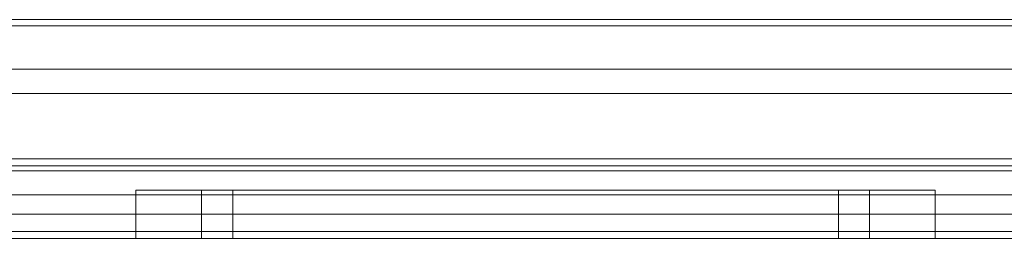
# Model space of a CAD drawing. Extents: x -743 to 300, y 62 to 1112.
# Tile 144 of 179: x 167.3083 to 167.6258, y 606.3646 to 606.4353. Entities that reach past the tile are written whole.
import ezdxf

# ---------------------------------------------------------------- set-up
doc = ezdxf.new("R2010")
doc.units = 0
doc.layers.get('0').update_dxf_attribs({"lineweight": 13})

# ---------------------------------------------------------------- blocks, each defined once
blk = doc.blocks.new('Referenz-A06CPVAYL0')
at = {"color": 251, "linetype": 'ByBlock', "lineweight": 13, "ltscale": 0.13, "true_color": 0x636363}
for p, q in [((167.69143, 606.43532), (166.16414, 606.43532)), ((167.69341, 606.43334), (166.16216, 606.43334)), ((167.68872, 606.41928), (166.16685, 606.41928)), ((166.16685, 606.41928), (167.68872, 606.41928)), ((167.82622, 606.39028), (166.02935, 606.39028)), ((166.16685, 606.37866), (167.68872, 606.37866)), ((167.68872, 606.37866), (166.16685, 606.37866)), ((167.82622, 606.36685), (166.02935, 606.36685)), ((166.02935, 606.36459), (167.82622, 606.36459))]:
    blk.add_line(p, q, dxfattribs=at)
at = {"color": 9, "linetype": 'ByBlock', "lineweight": 13, "ltscale": 0.13, "true_color": 0xc1c9c4}
for p, q in [((167.13482, 606.43334), (167.71467, 606.43334)), ((167.71487, 606.43334), (167.13482, 606.43334)), ((167.68872, 606.41147), (166.16685, 606.41147)), ((167.13482, 606.41147), (167.68872, 606.41147)), ((167.82622, 606.38803), (167.16216, 606.38803)), ((167.82622, 606.38647), (166.02935, 606.38647)), ((166.16685, 606.38647), (167.68872, 606.38647)), ((167.35015, 606.38022), (167.34575, 606.38022)), ((167.34575, 606.38022), (167.34575, 606.36459)), ((167.35015, 606.38022), (167.34575, 606.38022)), ((167.36302, 606.38022), (167.35015, 606.38022)), ((167.36302, 606.38022), (167.35015, 606.38022)), ((167.38351, 606.38022), (167.36302, 606.38022)), ((167.38351, 606.38022), (167.36302, 606.38022)), ((167.3706, 606.38022), (167.36693, 606.38022)), ((167.36693, 606.38022), (167.36693, 606.36459)), ((167.36693, 606.38022), (167.3706, 606.38022)), ((167.38136, 606.38022), (167.3706, 606.38022)), ((167.3706, 606.38022), (167.38136, 606.38022)), ((167.38033, 606.38022), (167.377, 606.38022)), ((167.377, 606.38022), (167.377, 606.36459)), ((167.38033, 606.38022), (167.377, 606.38022)), ((167.39009, 606.38022), (167.38033, 606.38022)), ((167.39009, 606.38022), (167.38033, 606.38022)), ((167.39848, 606.38022), (167.38136, 606.38022)), ((167.38136, 606.38022), (167.39848, 606.38022)), ((167.41021, 606.38022), (167.38351, 606.38022)), ((167.41021, 606.38022), (167.38351, 606.38022)), ((167.40561, 606.38022), (167.39009, 606.38022)), ((167.40561, 606.38022), (167.39009, 606.38022)), ((167.42079, 606.38022), (167.39848, 606.38022)), ((167.39848, 606.38022), (167.42079, 606.38022)), ((167.42583, 606.38022), (167.40561, 606.38022)), ((167.42583, 606.38022), (167.40561, 606.38022)), ((167.4413, 606.38022), (167.41021, 606.38022)), ((167.4413, 606.38022), (167.41021, 606.38022)), ((167.44678, 606.38022), (167.42079, 606.38022)), ((167.42079, 606.38022), (167.44678, 606.38022)), ((167.44939, 606.38022), (167.42583, 606.38022)), ((167.44939, 606.38022), (167.42583, 606.38022)), ((167.47466, 606.38022), (167.4413, 606.38022)), ((167.47466, 606.38022), (167.4413, 606.38022)), ((167.47466, 606.38022), (167.44678, 606.38022)), ((167.44678, 606.38022), (167.47466, 606.38022)), ((167.47466, 606.38022), (167.44939, 606.38022)), ((167.47466, 606.38022), (167.44939, 606.38022)), ((167.50254, 606.38022), (167.47466, 606.38022)), ((167.49994, 606.38022), (167.47466, 606.38022)), ((167.50802, 606.38022), (167.47466, 606.38022)), ((167.47466, 606.38022), (167.50254, 606.38022)), ((167.49994, 606.38022), (167.47466, 606.38022)), ((167.50802, 606.38022), (167.47466, 606.38022)), ((167.52349, 606.38022), (167.49994, 606.38022)), ((167.52349, 606.38022), (167.49994, 606.38022)), ((167.52853, 606.38022), (167.50254, 606.38022)), ((167.50254, 606.38022), (167.52853, 606.38022)), ((167.53911, 606.38022), (167.50802, 606.38022)), ((167.53911, 606.38022), (167.50802, 606.38022)), ((167.54371, 606.38022), (167.52349, 606.38022)), ((167.54371, 606.38022), (167.52349, 606.38022)), ((167.55084, 606.38022), (167.52853, 606.38022)), ((167.52853, 606.38022), (167.55084, 606.38022)), ((167.56581, 606.38022), (167.53911, 606.38022)), ((167.56581, 606.38022), (167.53911, 606.38022)), ((167.55923, 606.38022), (167.54371, 606.38022)), ((167.55923, 606.38022), (167.54371, 606.38022)), ((167.56796, 606.38022), (167.55084, 606.38022)), ((167.55084, 606.38022), (167.56796, 606.38022)), ((167.56899, 606.38022), (167.55923, 606.38022)), ((167.56899, 606.38022), (167.55923, 606.38022)), ((167.5863, 606.38022), (167.56581, 606.38022)), ((167.5863, 606.38022), (167.56581, 606.38022)), ((167.57872, 606.38022), (167.56796, 606.38022)), ((167.56796, 606.38022), (167.57872, 606.38022)), ((167.57232, 606.38022), (167.56899, 606.38022)), ((167.57232, 606.38022), (167.56899, 606.38022)), ((167.57232, 606.36459), (167.57232, 606.38022)), ((167.5824, 606.38022), (167.57872, 606.38022)), ((167.57872, 606.38022), (167.5824, 606.38022)), ((167.5824, 606.36459), (167.5824, 606.38022)), ((167.59917, 606.38022), (167.5863, 606.38022)), ((167.59917, 606.38022), (167.5863, 606.38022)), ((167.60357, 606.38022), (167.59917, 606.38022)), ((167.60357, 606.38022), (167.59917, 606.38022)), ((167.60357, 606.36459), (167.60357, 606.38022)), ((167.73247, 606.37241), (166.1231, 606.37241)), ((167.73247, 606.37241), (166.1231, 606.37241)), ((167.74029, 606.37241), (166.92779, 606.37241)), ((167.74029, 606.37241), (166.92779, 606.37241)), ((166.02935, 606.36459), (167.82622, 606.36459)), ((166.02935, 606.36459), (167.82622, 606.36459)), ((166.1231, 606.36459), (167.73247, 606.36459)), ((167.73247, 606.36459), (166.1231, 606.36459)), ((166.92779, 606.36459), (167.74029, 606.36459)), ((167.74029, 606.36459), (166.92779, 606.36459)), ((167.34575, 606.36459), (167.35015, 606.36459)), ((167.34575, 606.36459), (167.35015, 606.36459)), ((167.35015, 606.36459), (167.36302, 606.36459)), ((167.35015, 606.36459), (167.36302, 606.36459)), ((167.36302, 606.36459), (167.38351, 606.36459)), ((167.36302, 606.36459), (167.38351, 606.36459)), ((167.36693, 606.36459), (167.369, 606.36459)), ((167.36693, 606.36459), (167.369, 606.36459)), ((167.369, 606.36459), (167.37513, 606.36459)), ((167.369, 606.36459), (167.37513, 606.36459)), ((167.37513, 606.36459), (167.38508, 606.36459)), ((167.37513, 606.36459), (167.38508, 606.36459)), ((167.377, 606.36459), (167.37888, 606.36459)), ((167.377, 606.36459), (167.37888, 606.36459)), ((167.37888, 606.36459), (167.38444, 606.36459)), ((167.37888, 606.36459), (167.38444, 606.36459)), ((167.38351, 606.36459), (167.41021, 606.36459)), ((167.38351, 606.36459), (167.41021, 606.36459)), ((167.38444, 606.36459), (167.39346, 606.36459)), ((167.38444, 606.36459), (167.39346, 606.36459)), ((167.38508, 606.36459), (167.39848, 606.36459)), ((167.38508, 606.36459), (167.39848, 606.36459)), ((167.39346, 606.36459), (167.40561, 606.36459)), ((167.39346, 606.36459), (167.40561, 606.36459)), ((167.39848, 606.36459), (167.41481, 606.36459)), ((167.39848, 606.36459), (167.41481, 606.36459)), ((167.40561, 606.36459), (167.42041, 606.36459)), ((167.40561, 606.36459), (167.42041, 606.36459)), ((167.41021, 606.36459), (167.4413, 606.36459)), ((167.41021, 606.36459), (167.4413, 606.36459)), ((167.41481, 606.36459), (167.43343, 606.36459)), ((167.41481, 606.36459), (167.43343, 606.36459)), ((167.42041, 606.36459), (167.43729, 606.36459)), ((167.42041, 606.36459), (167.43729, 606.36459)), ((167.43343, 606.36459), (167.45364, 606.36459)), ((167.43343, 606.36459), (167.45364, 606.36459)), ((167.43729, 606.36459), (167.45561, 606.36459)), ((167.43729, 606.36459), (167.45561, 606.36459)), ((167.4413, 606.36459), (167.47466, 606.36459)), ((167.4413, 606.36459), (167.47466, 606.36459)), ((167.45364, 606.36459), (167.47466, 606.36459)), ((167.45364, 606.36459), (167.47466, 606.36459)), ((167.45561, 606.36459), (167.47466, 606.36459)), ((167.45561, 606.36459), (167.47466, 606.36459)), ((167.47466, 606.36459), (167.49568, 606.36459)), ((167.47466, 606.36459), (167.49371, 606.36459)), ((167.47466, 606.36459), (167.50802, 606.36459)), ((167.47466, 606.36459), (167.50802, 606.36459)), ((167.47466, 606.36459), (167.49568, 606.36459)), ((167.47466, 606.36459), (167.49371, 606.36459)), ((167.49371, 606.36459), (167.51203, 606.36459)), ((167.49371, 606.36459), (167.51203, 606.36459)), ((167.49568, 606.36459), (167.51589, 606.36459)), ((167.49568, 606.36459), (167.51589, 606.36459)), ((167.50802, 606.36459), (167.53911, 606.36459)), ((167.50802, 606.36459), (167.53911, 606.36459)), ((167.51203, 606.36459), (167.52892, 606.36459)), ((167.51203, 606.36459), (167.52892, 606.36459)), ((167.51589, 606.36459), (167.53451, 606.36459)), ((167.51589, 606.36459), (167.53451, 606.36459)), ((167.52892, 606.36459), (167.54371, 606.36459)), ((167.52892, 606.36459), (167.54371, 606.36459)), ((167.53451, 606.36459), (167.55084, 606.36459)), ((167.53451, 606.36459), (167.55084, 606.36459)), ((167.53911, 606.36459), (167.56581, 606.36459)), ((167.53911, 606.36459), (167.56581, 606.36459)), ((167.54371, 606.36459), (167.55586, 606.36459)), ((167.54371, 606.36459), (167.55586, 606.36459)), ((167.55084, 606.36459), (167.56424, 606.36459)), ((167.55084, 606.36459), (167.56424, 606.36459)), ((167.55586, 606.36459), (167.56488, 606.36459)), ((167.55586, 606.36459), (167.56488, 606.36459)), ((167.56424, 606.36459), (167.57419, 606.36459)), ((167.56424, 606.36459), (167.57419, 606.36459)), ((167.56488, 606.36459), (167.57044, 606.36459)), ((167.56488, 606.36459), (167.57044, 606.36459)), ((167.56581, 606.36459), (167.5863, 606.36459)), ((167.56581, 606.36459), (167.5863, 606.36459)), ((167.57044, 606.36459), (167.57232, 606.36459)), ((167.57044, 606.36459), (167.57232, 606.36459)), ((167.57419, 606.36459), (167.58032, 606.36459)), ((167.57419, 606.36459), (167.58032, 606.36459)), ((167.58032, 606.36459), (167.5824, 606.36459)), ((167.58032, 606.36459), (167.5824, 606.36459)), ((167.5863, 606.36459), (167.59917, 606.36459)), ((167.5863, 606.36459), (167.59917, 606.36459)), ((167.59917, 606.36459), (167.60357, 606.36459)), ((167.59917, 606.36459), (167.60357, 606.36459))]:
    blk.add_line(p, q, dxfattribs=at)

msp = doc.modelspace()

# ---------------------------------------------------------------- block references
at = {"color": 8, "lineweight": 25, "ltscale": 0.25, "true_color": 0x808080}
msp.add_blockref('Referenz-A06CPVAYL0', (0, 0), dxfattribs=at)

doc.saveas('drawing.dxf')
